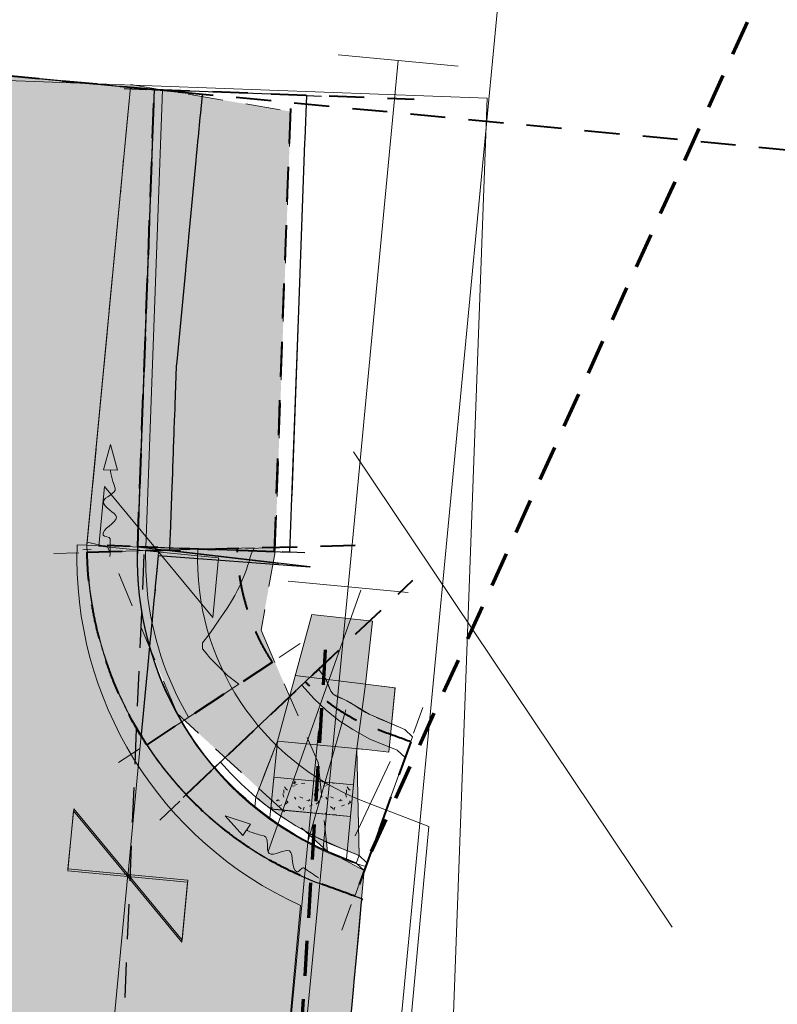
# Model space of a CAD drawing. Extents: x -11 to 1364399, y -11 to 423796.
# Tile 51 of 55: x 1364286 to 1364333, y 423454 to 423515. Entities that reach past the tile are written whole.
import ezdxf

# ---------------------------------------------------------------- set-up
doc = ezdxf.new("R2010")
doc.units = 0
doc.header["$MEASUREMENT"] = 0
doc.linetypes.add('DGN Style 2', pattern=[3.645058, 2.187035, -1.458023])
doc.linetypes.add('DGN Style 3', pattern=[5.103081, 3.645058, -1.458023])
for name, color, linetype, lineweight, plot in [('CM_Corridor_Conceptual (Construction)', 7, 'Continuous', 0, False), ('CM_Corridor_Design (Construction)', 7, 'Continuous', 30, False), ('CM_Corridor_Final (Construction)', 7, 'Continuous', 30, False), ('CM_Corridor_Point_Control (Construction)', 7, 'Continuous', 0, False), ('CM_Corridor_Range_Conceptual (Construction)', 1, 'DGN Style 3', 30, False), ('CM_Corridor_Range_Design (Construction)', 1, 'DGN Style 3', 30, False), ('CM_Corridor_Range_Final (Construction)', 1, 'DGN Style 2', 30, False), ('SC_Scratch13', 7, 'Continuous', 0, False), ('SC_Scratch2', 7, 'Continuous', 0, False), ('SC_Scratch5', 7, 'Continuous', 0, False)]:
    doc.layers.add(name, color=color, linetype=linetype, lineweight=lineweight, plot=plot)
for name, color, linetype, lineweight in [('DR_P_Flow_Arrow', 151, 'Continuous', 13), ('DT_P_Tie', 94, 'Continuous', 0), ('MD_P_DNC (Construction)', 6, 'DGN Style 2', 30), ('PV_P_Curb', 120, 'Continuous', 13), ('PV_P_Curb_Ramp', 120, 'Continuous', 13), ('PV_P_EOP', 7, 'Continuous', 30), ('PV_P_Saw_Cut_Line', 62, 'Continuous', 13), ('PV_P_Walk', 241, 'Continuous', 13), ('SC_Scratch16', 7, 'Continuous', 13), ('SC_Shading1', 253, 'Continuous', 0), ('SC_Shading2', 9, 'Continuous', 0), ('SC_Shading3', 254, 'Continuous', 0)]:
    doc.layers.add(name, color=color, linetype=linetype, lineweight=lineweight)
doc.layers.add('MD_P_Drive_MatchLine (Construction)', color=30, linetype='DGN Style 2', lineweight=70, transparency=0.5)

# ---------------------------------------------------------------- blocks, each defined once
blk = doc.blocks.new('*U33', base_point=(1364189.514, 423113.399))
at = {"layer": 'CM_Corridor_Final (Construction)', "transparency": 33554559, "flags": 128}
blk.add_lwpolyline([(1364258.654, 423514.273), (1364297.478, 423510.575), (1364297.452, 423510.299), (1364297.367, 423509.403), (1364297.338, 423509.105), (1364297.225, 423507.91), (1364297.196, 423507.611), (1364297.168, 423507.313), (1364297.111, 423506.716), (1364297.082, 423506.417), (1364296.627, 423501.638), (1364296.599, 423501.34), (1364296.457, 423499.847), (1364296.428, 423499.548), (1364295.888, 423493.874), (1364295.861, 423493.575), (1364295.817, 423492.374), (1364295.773, 423491.172), (1364295.762, 423490.872), (1364295.751, 423490.572), (1364295.718, 423489.671), (1364295.707, 423489.371), (1364295.673, 423488.47), (1364295.662, 423488.169), (1364295.629, 423487.268), (1364295.618, 423486.968), (1364295.596, 423486.367), (1364295.585, 423486.067), (1364295.563, 423485.467), (1364295.475, 423483.064), (1364295.464, 423482.764), (1364295.439, 423482.085), (1364304.211, 423481.068), (1364304.207, 423481.027), (1364294.731, 423481.733), (1364294.693, 423481.33), (1364294.664, 423481.028), (1364294.551, 423479.837), (1364294.531, 423479.629), (1364294.466, 423478.941), (1364294.443, 423478.707), (1364294.352, 423477.747), (1364294.323, 423477.448), (1364294.314, 423477.346), (1364294.295, 423477.149), (1364294.266, 423476.851), (1364294.238, 423476.552), (1364294.039, 423474.461), (1364294.023, 423474.294), (1364293.669, 423470.579), (1364293.763, 423470.322), (1364293.798, 423470.265), (1364294.005, 423469.944), (1364294.014, 423469.93), (1364294.22, 423469.623), (1364294.273, 423469.544), (1364294.443, 423469.3), (1364294.541, 423469.163), (1364294.676, 423468.976), (1364294.815, 423468.788), (1364294.918, 423468.652), (1364295.072, 423468.451), (1364295.097, 423468.419), (1364295.17, 423468.327), (1364295.387, 423468.056), (1364295.433, 423468), (1364295.683, 423467.7), (1364295.707, 423467.673), (1364295.987, 423467.351), (1364295.992, 423467.344), (1364296.291, 423467.014), (1364296.298, 423467.007), (1364296.603, 423466.683), (1364296.614, 423466.671), (1364296.912, 423466.368), (1364296.938, 423466.342), (1364297.269, 423466.019), (1364297.27, 423466.017), (1364297.605, 423465.704), (1364297.629, 423465.682), (1364297.947, 423465.396), (1364298.006, 423465.344), (1364298.296, 423465.095), (1364298.403, 423465.005), (1364298.65, 423464.802), (1364298.803, 423464.679), (1364298.823, 423464.664), (1364299.01, 423464.516), (1364299.267, 423464.32), (1364299.376, 423464.238), (1364299.739, 423463.974), (1364299.747, 423463.968), (1364300.123, 423463.706), (1364300.244, 423463.624), (1364300.504, 423463.452), (1364300.52, 423463.442), (1364300.723, 423463.311), (1364300.786, 423463.271), (1364300.89, 423463.206), (1364301.28, 423462.968), (1364301.372, 423462.914), (1364301.676, 423462.739), (1364302.012, 423462.552), (1364302.075, 423462.518), (1364302.478, 423462.306), (1364302.72, 423462.183), (1364302.886, 423462.101), (1364303.296, 423461.905), (1364303.512, 423461.806), (1364303.711, 423461.718), (1364304.129, 423461.541), (1364304.303, 423461.459), (1364304.53, 423461.376), (1364304.973, 423461.216), (1364305.402, 423461.06), (1364305.537, 423461.011), (1364306.662, 423460.602), (1364307.49, 423460.302), (1364307.432, 423460.228), (1364307.405, 423459.929), (1364307.377, 423459.63), (1364307.239, 423458.136), (1364306.964, 423455.149), (1364306.936, 423454.85), (1364306.413, 423449.174)], dxfattribs=at)
blk = doc.blocks.new('*U34', base_point=(1364186.618, 423117.89))
at = {"layer": 'CM_Corridor_Range_Final (Construction)', "linetype": 'DGN Style 2', "lineweight": 40, "transparency": 33554559}
blk.add_line((1364208.894, 423519.012), (1364398.635, 423500.941), dxfattribs=at)
blk = doc.blocks.new('*U35', base_point=(1364289.671, 423302.037))
at = {"layer": 'CM_Corridor_Point_Control (Construction)', "transparency": 33554636}
for p, q in [((1364302.858, 423480.151), (1364310.344, 423479.438)), ((1364272.742, 423124.28), (1364306.601, 423479.794))]:
    blk.add_line(p, q, dxfattribs=at)
blk = doc.blocks.new('*U64', base_point=(1364285.711, 423305.732))
at = {"layer": 'CM_Corridor_Conceptual (Construction)', "transparency": 33554559}
blk.add_line((1364273.725, 423511.845), (1364315.286, 423510.32), dxfattribs=at)
at = {"layer": 'CM_Corridor_Conceptual (Construction)', "transparency": 33554559, "flags": 128}
blk.add_lwpolyline([(1364314.266, 423140.966), (1364308.302, 423141.61, -0.410512), (1364291.245, 423162.526), (1364309.59, 423355.142), (1364315.286, 423510.32)], format="xyb", dxfattribs=at)
blk = doc.blocks.new('*U67', base_point=(1364282.428, 423305.732))
at = {"layer": 'CM_Corridor_Conceptual (Construction)', "transparency": 33554559}
blk.add_line((1364273.725, 423511.845), (1364315.286, 423510.32), dxfattribs=at)
at = {"layer": 'CM_Corridor_Conceptual (Construction)', "transparency": 33554559, "flags": 128}
blk.add_lwpolyline([(1364314.266, 423140.966), (1364308.302, 423141.61, -0.410512), (1364291.245, 423162.526), (1364309.59, 423355.142), (1364315.286, 423510.32)], format="xyb", dxfattribs=at)
blk = doc.blocks.new('*U75', base_point=(1364153.623, 423131.223))
at = {"layer": 'CM_Corridor_Conceptual (Construction)', "transparency": 33554559, "flags": 128}
blk.add_lwpolyline([(1364076.244, 422643.801), (1364209.626, 422879.339, 0.084088), (1364269.047, 423043.405, 0.181207), (1364257.33, 423108.228, 0.166393), (1364282.379, 423163.618), (1364324.744, 423608.431)], format="xyb", dxfattribs=at)
blk = doc.blocks.new('*U76', base_point=(1364153.623, 423131.223))
at = {"layer": 'CM_Corridor_Conceptual (Construction)', "transparency": 33554559, "flags": 128}
blk.add_lwpolyline([(1364076.244, 422643.801), (1364209.626, 422879.339, 0.084088), (1364269.047, 423043.405, 0.181207), (1364257.33, 423108.228, 0.166393), (1364282.379, 423163.618), (1364324.744, 423608.431)], format="xyb", dxfattribs=at)
blk = doc.blocks.new('*U84', base_point=(1364299.464, 423449.843))
at = {"layer": 'CM_Corridor_Conceptual (Construction)', "transparency": 33554559}
blk.add_line((1364289.672, 423482.418), (1364297.199, 423482.141), dxfattribs=at)
at = {"layer": 'CM_Corridor_Conceptual (Construction)', "transparency": 33554559, "flags": 128}
for points in [[(1364287.291, 423417.544, -0.289658), (1364301.647, 423438.503), (1364303.62, 423459.896, -0.304507), (1364289.672, 423482.418)], [(1364294.818, 423417.268, -0.308662), (1364305.68, 423431.996), (1364308.709, 423433.056), (1364311.638, 423464.82), (1364307.534, 423466.417, -0.319318), (1364297.199, 423482.141)]]:
    blk.add_lwpolyline(points, format="xyb", dxfattribs=at)
blk = doc.blocks.new('*U85', base_point=(1364299.464, 423449.843))
at = {"layer": 'CM_Corridor_Conceptual (Construction)', "transparency": 33554559}
blk.add_line((1364289.672, 423482.418), (1364297.199, 423482.141), dxfattribs=at)
at = {"layer": 'CM_Corridor_Conceptual (Construction)', "transparency": 33554559, "flags": 128}
for points in [[(1364287.291, 423417.544, -0.289658), (1364301.647, 423438.503), (1364303.62, 423459.896, -0.304507), (1364289.672, 423482.418)], [(1364294.818, 423417.268, -0.308662), (1364305.68, 423431.996), (1364308.709, 423433.056), (1364311.638, 423464.82), (1364307.534, 423466.417, -0.319318), (1364297.199, 423482.141)]]:
    blk.add_lwpolyline(points, format="xyb", dxfattribs=at)
blk = doc.blocks.new('*U102', base_point=(1364304.186, 423469.76))
at = {"layer": 'CM_Corridor_Conceptual (Construction)', "transparency": 33554559}
for p, q in [((1364304.353, 423474.243), (1364305.593, 423475.419)), ((1364310.684, 423470.659), (1364311.268, 423472.266)), ((1364296.082, 423466.403), (1364294.842, 423465.227)), ((1364306.795, 423459.948), (1364306.211, 423458.341))]:
    blk.add_line(p, q, dxfattribs=at)
at = {"layer": 'CM_Corridor_Conceptual (Construction)', "transparency": 33554559, "flags": 128}
blk.add_lwpolyline([(1364307.02, 423460.472), (1364306.436, 423460.685), (1364305.045, 423461.19), (1364304.85, 423461.26), (1364304.674, 423461.324), (1364304.303, 423461.459), (1364305.045, 423461.19), (1364304.976, 423461.215), (1364304.85, 423461.262), (1364304.673, 423461.328), (1364304.551, 423461.374), (1364304.129, 423461.541), (1364304.104, 423461.551), (1364303.711, 423461.718), (1364303.296, 423461.905), (1364302.886, 423462.101), (1364302.478, 423462.306), (1364302.075, 423462.518), (1364301.676, 423462.739), (1364301.28, 423462.969), (1364300.89, 423463.206), (1364300.504, 423463.452), (1364300.123, 423463.706), (1364299.747, 423463.968), (1364299.683, 423464.014), (1364299.561, 423464.102), (1364299.376, 423464.238), (1364299.01, 423464.516), (1364298.651, 423464.801), (1364298.296, 423465.095), (1364297.947, 423465.396), (1364297.605, 423465.704), (1364297.269, 423466.019), (1364296.938, 423466.342), (1364296.614, 423466.671), (1364296.473, 423466.819), (1364304.755, 423474.646), (1364304.813, 423474.563), (1364304.947, 423474.375), (1364305.086, 423474.19), (1364305.222, 423474.001), (1364305.311, 423473.757), (1364305.409, 423473.514), (1364305.514, 423473.274), (1364305.661, 423473.081), (1364305.874, 423472.972), (1364305.98, 423472.919), (1364306.05, 423472.885), (1364306.087, 423472.869), (1364306.305, 423472.774), (1364306.524, 423472.682), (1364306.721, 423472.564), (1364306.912, 423472.438), (1364307.104, 423472.316), (1364307.298, 423472.196), (1364307.499, 423472.073), (1364307.708, 423471.949), (1364307.916, 423471.844), (1364308.103, 423471.756), (1364308.26, 423471.689), (1364308.269, 423471.685), (1364308.462, 423471.587), (1364308.533, 423471.549), (1364308.655, 423471.506), (1364308.752, 423471.475), (1364308.808, 423471.456), (1364308.748, 423471.485), (1364308.779, 423471.473), (1364310.137, 423470.877), (1364310.631, 423470.417)], close=True, dxfattribs=at)
blk = doc.blocks.new('*U103', base_point=(1364303.554, 423470.338))
at = {"layer": 'CM_Corridor_Range_Conceptual (Construction)', "linetype": 'DGN Style 2', "lineweight": 40, "transparency": 33554559}
for p, q in [((1364296.473, 423466.819), (1364310.635, 423480.204)), ((1364310.521, 423470.112), (1364307.02, 423460.472))]:
    blk.add_line(p, q, dxfattribs=at)
for points in [[(1364310.521, 423470.112), (1364309.981, 423470.308), (1364309.442, 423470.504), (1364308.903, 423470.7), (1364308.903, 423470.7), (1364308.903, 423470.7), (1364308.903, 423470.7), (1364308.623, 423470.802), (1364308.053, 423471.005), (1364307.426, 423471.29), (1364306.752, 423471.642), (1364306.154, 423472.003), (1364305.544, 423472.424), (1364305.004, 423472.844), (1364304.354, 423473.42), (1364304.022, 423473.763), (1364303.927, 423473.864)], [(1364307.02, 423460.472), (1364306.481, 423460.668), (1364305.941, 423460.864), (1364305.402, 423461.06), (1364305.402, 423461.06), (1364305.402, 423461.06), (1364305.402, 423461.06), (1364305.164, 423461.149), (1364304.331, 423461.435), (1364302.868, 423462.093), (1364301.742, 423462.687), (1364300.58, 423463.385), (1364299.466, 423464.157), (1364298.46, 423464.937), (1364297.26, 423466.001), (1364296.648, 423466.634), (1364296.473, 423466.819)]]:
    blk.add_open_spline(points, degree=3, knots=[0, 0, 0, 0, 0.333333, 0.333333, 0.333333, 0.666667, 0.666667, 0.666667, 0.708333, 0.75, 0.791667, 0.833333, 0.875, 0.916667, 0.958333, 1, 1, 1, 1], dxfattribs=at)
blk = doc.blocks.new('*U104', base_point=(1364295.905, 423475.522))
at = {"layer": 'CM_Corridor_Conceptual (Construction)', "transparency": 33554559}
for p, q in [((1364289.767, 423481.921), (1364288.2, 423481.88)), ((1364300.208, 423482.19), (1364301.774, 423482.23)), ((1364302.299, 423475.39), (1364303.61, 423476.248)), ((1364293.559, 423469.672), (1364292.248, 423468.814))]:
    blk.add_line(p, q, dxfattribs=at)
at = {"layer": 'CM_Corridor_Conceptual (Construction)', "transparency": 33554559, "flags": 128}
blk.add_lwpolyline([(1364294.014, 423469.93), (1364293.763, 423470.322), (1364293.519, 423470.72), (1364293.381, 423470.953), (1364293.283, 423471.123), (1364293.056, 423471.53), (1364293.035, 423471.569), (1364292.836, 423471.944), (1364292.626, 423472.361), (1364292.492, 423472.637), (1364292.423, 423472.783), (1364292.229, 423473.21), (1364292.044, 423473.641), (1364291.868, 423474.076), (1364291.7, 423474.515), (1364291.542, 423474.958), (1364291.393, 423475.404), (1364291.39, 423475.412), (1364291.252, 423475.854), (1364291.121, 423476.307), (1364290.999, 423476.762), (1364290.886, 423477.221), (1364290.783, 423477.683), (1364290.689, 423478.146), (1364290.674, 423478.229), (1364290.605, 423478.612), (1364290.53, 423479.08), (1364290.465, 423479.55), (1364290.41, 423480.008), (1364290.409, 423480.021), (1364290.363, 423480.494), (1364290.328, 423480.968), (1364290.32, 423481.111), (1364290.304, 423481.443), (1364290.289, 423481.919), (1364290.288, 423481.967), (1364300.729, 423482.23), (1364300.708, 423482.191), (1364300.545, 423481.844), (1364300.479, 423481.654), (1364300.464, 423481.586), (1364300.408, 423481.358), (1364300.316, 423481.1), (1364300.313, 423481.092), (1364300.222, 423480.813), (1364300.106, 423480.51), (1364299.982, 423480.205), (1364299.874, 423479.953), (1364299.848, 423479.898), (1364299.692, 423479.58), (1364299.512, 423479.247), (1364299.307, 423478.895), (1364299.074, 423478.523), (1364298.809, 423478.128), (1364298.515, 423477.715), (1364298.511, 423477.707), (1364298.22, 423477.272), (1364297.885, 423476.802), (1364297.497, 423476.29), (1364297.504, 423475.92), (1364297.735, 423475.642), (1364297.96, 423475.367), (1364298.036, 423475.272), (1364298.208, 423475.107), (1364298.465, 423474.858), (1364298.717, 423474.612), (1364298.964, 423474.368), (1364299.066, 423474.266), (1364299.229, 423474.14), (1364299.506, 423473.925), (1364299.779, 423473.714)], close=True, dxfattribs=at)
blk = doc.blocks.new('*U105', base_point=(1364299.215, 423476.174))
at = {"layer": 'CM_Corridor_Range_Conceptual (Construction)', "linetype": 'DGN Style 2', "lineweight": 40, "transparency": 33554559}
for p, q in [((1364290.288, 423481.967), (1364308.142, 423482.417)), ((1364301.873, 423475.088), (1364294.014, 423469.93))]:
    blk.add_line(p, q, dxfattribs=at)
for points in [[(1364294.014, 423469.93), (1364293.881, 423470.132), (1364293.429, 423470.838), (1364292.7, 423472.18), (1364292.188, 423473.277), (1364291.701, 423474.477), (1364291.292, 423475.683), (1364290.949, 423476.909), (1364290.673, 423478.174), (1364290.476, 423479.368), (1364290.313, 423480.887), (1364290.295, 423481.725), (1364290.288, 423481.967)], [(1364301.873, 423475.088), (1364301.795, 423475.206), (1364301.531, 423475.619), (1364301.104, 423476.404), (1364300.804, 423477.047), (1364300.518, 423477.753), (1364300.277, 423478.46), (1364300.074, 423479.189), (1364299.913, 423479.921), (1364299.793, 423480.656), (1364299.7, 423481.523), (1364299.693, 423481.951), (1364299.685, 423482.204)]]:
    blk.add_open_spline(points, degree=3, dxfattribs=at)
blk = doc.blocks.new('*U106', base_point=(1364293.789, 423471.834))
at = {"layer": 'CM_Corridor_Point_Control (Construction)', "transparency": 33554636}
blk.add_line((1364292.823, 423461.698), (1364294.754, 423481.969), dxfattribs=at)
at = {"layer": 'CM_Corridor_Point_Control (Construction)', "transparency": 33554636, "flags": 128}
for points in [[(1364298.141, 423477.87), (1364291.367, 423486.069), (1364291.011, 423482.326), (1364298.497, 423481.613), (1364298.141, 423477.87)], [(1364289.437, 423465.798), (1364296.21, 423457.599), (1364296.566, 423461.342), (1364289.08, 423462.055), (1364289.437, 423465.798)]]:
    blk.add_lwpolyline(points, dxfattribs=at)
blk = doc.blocks.new('*U109', base_point=(1364291.733, 423450.248))
at = {"layer": 'CM_Corridor_Point_Control (Construction)', "transparency": 33554636}
blk.add_line((1364290.63, 423438.673), (1364292.835, 423461.823), dxfattribs=at)
at = {"layer": 'CM_Corridor_Point_Control (Construction)', "transparency": 33554636, "flags": 128}
for points in [[(1364296.222, 423457.724), (1364289.449, 423465.923), (1364289.092, 423462.18), (1364296.578, 423461.467), (1364296.222, 423457.724)], [(1364287.244, 423442.772), (1364294.017, 423434.573), (1364294.373, 423438.316), (1364286.887, 423439.029), (1364287.244, 423442.772)]]:
    blk.add_lwpolyline(points, dxfattribs=at)
blk = doc.blocks.new('DFL-P')
at = {"layer": 'DR_P_Flow_Arrow', "linetype": 'Continuous', "lineweight": 0, "extrusion": (0, 0, -1)}
blk.add_hatch(color=151, dxfattribs=at).paths.add_polyline_path([(0.08, -0.0214), (0, 0), (0.08, 0.0215)])
at = {"layer": 'DR_P_Flow_Arrow', "color": 151, "linetype": 'Continuous', "lineweight": 0}
blk.add_lwpolyline([(-0.08, 0.0215), (0, 0), (-0.08, -0.0214)], close=True, dxfattribs=at)
at = {"layer": 'DR_P_Flow_Arrow', "color": 151, "linetype": 'Continuous', "lineweight": 13}
blk.add_open_spline([(-0.0799, 0.0002), (-0.081, 0.0002), (-0.082, 0.0002), (-0.0831, 0.0002), (-0.0943, 0.0003), (-0.1052, 0.005), (-0.116, 0.0078), (-0.123, 0.0095), (-0.1299, 0.0131), (-0.1368, 0.015), (-0.1545, 0.0198), (-0.1635, -0.0202), (-0.1793, -0.0217), (-0.1971, -0.0235), (-0.2125, 0.0182), (-0.2277, 0.0195), (-0.2444, 0.021), (-0.2652, -0.0281), (-0.2838, -0.0217), (-0.2904, -0.0195), (-0.2867, 0.0007), (-0.2951, 0.0006), (-0.3134, 0.0004), (-0.3317, 0.0002), (-0.35, 0)], degree=3, knots=[0, 0, 0, 0, 0.009646, 0.009646, 0.009646, 0.112481, 0.112481, 0.112481, 0.179673, 0.179673, 0.179673, 0.350625, 0.350625, 0.350625, 0.544565, 0.544565, 0.544565, 0.756426, 0.756426, 0.756426, 0.832712, 0.832712, 0.832712, 1, 1, 1, 1], dxfattribs=at)
blk = doc.blocks.new('*U114', base_point=(1364293.343, 423474.381))
at = {"layer": 'CM_Corridor_Point_Control (Construction)', "transparency": 33554636}
for p, q in [((1364290.023, 423482.11), (1364290.545, 423482.122)), ((1364296.284, 423466.64), (1364296.663, 423466.998))]:
    blk.add_line(p, q, dxfattribs=at)
blk.add_open_spline([(1364296.473, 423466.819), (1364296.414, 423466.881), (1364296.04, 423467.283), (1364295.375, 423468.048), (1364294.528, 423469.155), (1364293.75, 423470.315), (1364293.042, 423471.524), (1364292.41, 423472.778), (1364291.854, 423474.072), (1364291.378, 423475.401), (1364290.985, 423476.76), (1364290.674, 423478.144), (1364290.451, 423479.549), (1364290.318, 423480.875), (1364290.293, 423481.733), (1364290.284, 423482.116)], degree=3, knots=[0, 0, 0, 0, 0.01525, 0.097527, 0.180016, 0.262716, 0.345628, 0.428752, 0.512087, 0.595634, 0.679393, 0.763363, 0.847545, 0.931939, 1, 1, 1, 1], dxfattribs=at)
blk = doc.blocks.new('*U131', base_point=(1364308.166, 423496.229))
at = {"layer": 'CM_Corridor_Point_Control (Construction)', "transparency": 33554636}
for p, q in [((1364305.988, 423513.02), (1364313.475, 423512.307)), ((1364306.601, 423479.794), (1364309.732, 423512.663)), ((1364302.858, 423480.151), (1364310.344, 423479.438))]:
    blk.add_line(p, q, dxfattribs=at)
blk = doc.blocks.new('*U132', base_point=(1364298.245, 423496.419))
at = {"layer": 'CM_Corridor_Design (Construction)', "transparency": 33554559}
for p, q in [((1364294.021, 423510.844), (1364292.597, 423510.896)), ((1364303.515, 423510.495), (1364304.939, 423510.443)), ((1364292.975, 423482.344), (1364291.551, 423482.396)), ((1364302.469, 423481.995), (1364303.893, 423481.943))]:
    blk.add_line(p, q, dxfattribs=at)
at = {"layer": 'CM_Corridor_Design (Construction)', "transparency": 33554559, "flags": 128}
blk.add_lwpolyline([(1364293.449, 423482.294), (1364293.574, 423485.708), (1364293.582, 423485.908), (1364294.102, 423500.099), (1364294.388, 423507.893), (1364294.396, 423508.093), (1364294.497, 423510.859), (1364303.991, 423510.511), (1364303.889, 423507.745), (1364303.882, 423507.545), (1364303.603, 423499.95), (1364303.075, 423485.56), (1364303.068, 423485.36), (1364302.942, 423481.945)], close=True, dxfattribs=at)
blk = doc.blocks.new('*U133', base_point=(1364302.09, 423496.419))
at = {"layer": 'CM_Corridor_Range_Design (Construction)', "linetype": 'DGN Style 2', "lineweight": 40, "transparency": 33554559}
for p, q in [((1364293.449, 423482.294), (1364294.497, 423510.859)), ((1364294.497, 423510.859), (1364310.731, 423510.263)), ((1364301.993, 423481.98), (1364303.042, 423510.545)), ((1364301.993, 423481.98), (1364293.449, 423482.294))]:
    blk.add_line(p, q, dxfattribs=at)

msp = doc.modelspace()

# ---------------------------------------------------------------- hatches: boundary and pattern name
at = {"layer": 'PV_P_Curb_Ramp', "linetype": 'Continuous', "lineweight": 0}
h = msp.add_hatch(dxfattribs=at)
h.set_pattern_fill('TDOMEP', scale=0.1, style=0, pattern_type=2)
h.set_pattern_definition([(106.699244, (27286063.97083, 8469350.58807), (-3.916665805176, 11.7499994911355), [0.2113, -40.679902]), (138.814, (27286064, 8469350), (-3.9166645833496, 3.9166757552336), [0.210636, -41.4242]), (171.87, (27286064, 8469350), (-23.500092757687, 3.916636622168), [0.211286, -27.4838]), (204.444, (27286064, 8469350), (-7.833337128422, -3.9166763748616), [0.211184, -47.114]), (237.529, (27286064, 8469350), (-19.5832618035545, -31.333450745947), [0.211406, -50.8556]), (270, (27286063.2367, 8469350.6933), (-3.916666, -3.916666), [0.21088, -3.705786]), (302.4712, (27286064, 8469350), (-19.5833711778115, 31.3333823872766), [0.210944, -50.8562]), (335.556, (27286064, 8469350), (-35.2500504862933, 15.6667226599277), [0.211512, -47.1138]), (8.130102, (27286063.5425, 8469350.21693), (-23.500000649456, -3.916666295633), [0.211274, -27.483742]), (41.1859, (27286064, 8469350), (-3.9166714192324, -3.9166689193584), [0.211382, -41.4234]), (73.3008, (27286064, 8469350), (-7.8332852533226, -27.416580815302), [0.21082, -40.6804]), (106.699244, (27286063.97083, 8469352.5464), (-3.916665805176, 11.7499994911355), [0.2113, -40.679902]), (138.814, (27286064, 8469352), (-3.9166645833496, 3.9166757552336), [0.210636, -41.4242]), (171.87, (27286064, 8469352), (-23.500092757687, 3.916636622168), [0.211286, -27.4838]), (204.444, (27286064, 8469352), (-7.833337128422, -3.9166763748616), [0.211184, -47.114]), (237.529, (27286064, 8469352), (-19.5832618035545, -31.333450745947), [0.211406, -50.8556]), (270, (27286063.2367, 8469352.6516), (-3.916666, -3.916666), [0.21088, -3.705786]), (302.4712, (27286064, 8469352), (-19.5833711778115, 31.3333823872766), [0.210944, -50.8562]), (335.556, (27286064, 8469352), (-35.2500504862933, 15.6667226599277), [0.211512, -47.1138]), (8.130102, (27286063.5425, 8469352.17526), (-23.500000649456, -3.916666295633), [0.211274, -27.483742]), (41.1859, (27286064, 8469352), (-3.9166714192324, -3.9166689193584), [0.211382, -41.4234]), (73.3008, (27286064, 8469352), (-7.8332852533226, -27.416580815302), [0.21082, -40.6804]), (106.699244, (27286065.92916, 8469350.58807), (-3.916665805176, 11.7499994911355), [0.2113, -40.679902]), (138.814, (27286066, 8469350), (-3.9166645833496, 3.9166757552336), [0.210636, -41.4242]), (171.87, (27286066, 8469350), (-23.500092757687, 3.916636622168), [0.211286, -27.4838]), (204.444, (27286066, 8469350), (-7.833337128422, -3.9166763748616), [0.211184, -47.114]), (237.529, (27286066, 8469350), (-19.5832618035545, -31.333450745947), [0.211406, -50.8556]), (270, (27286065.195, 8469350.6933), (-3.916666, -3.916666), [0.21088, -3.705786]), (302.4712, (27286066, 8469350), (-19.5833711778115, 31.3333823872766), [0.210944, -50.8562]), (335.556, (27286066, 8469350), (-35.2500504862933, 15.6667226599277), [0.211512, -47.1138]), (8.130102, (27286065.5008, 8469350.21693), (-23.500000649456, -3.916666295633), [0.211274, -27.483742]), (41.1859, (27286066, 8469350), (-3.9166714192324, -3.9166689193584), [0.211382, -41.4234]), (73.3008, (27286066, 8469350), (-7.8332852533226, -27.416580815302), [0.21082, -40.6804]), (106.699244, (27286065.92916, 8469352.5464), (-3.916665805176, 11.7499994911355), [0.2113, -40.679902]), (138.814, (27286066, 8469352), (-3.9166645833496, 3.9166757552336), [0.210636, -41.4242]), (171.87, (27286066, 8469352), (-23.500092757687, 3.916636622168), [0.211286, -27.4838]), (204.444, (27286066, 8469352), (-7.833337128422, -3.9166763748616), [0.211184, -47.114]), (237.529, (27286066, 8469352), (-19.5832618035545, -31.333450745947), [0.211406, -50.8556]), (270, (27286065.195, 8469352.6516), (-3.916666, -3.916666), [0.21088, -3.705786]), (302.4712, (27286066, 8469352), (-19.5833711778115, 31.3333823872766), [0.210944, -50.8562]), (335.556, (27286066, 8469352), (-35.2500504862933, 15.6667226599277), [0.211512, -47.1138]), (8.130102, (27286065.5008, 8469352.17526), (-23.500000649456, -3.916666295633), [0.211274, -27.483742]), (41.1859, (27286066, 8469352), (-3.9166714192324, -3.9166689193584), [0.211382, -41.4234]), (73.3008, (27286066, 8469352), (-7.8332852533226, -27.416580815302), [0.21082, -40.6804]), (116.565051, (27286063.7625, 8469352.5464), (-3.91666624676, 3.9166671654), [0.144628, -8.613304]), (165.963757, (27286063.6978, 8469352.6758), (-11.750000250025, 3.916667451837), [0.142966, -16.005866]), (218.66, (27286064, 8469352), (-15.666628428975, -11.750054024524), [0.14589, -24.933]), (270, (27286063.4452, 8469352.6193), (-3.916666, -3.916666), [0.145212, -3.771456]), (321.340192, (27286063.4452, 8469352.4741), (-3.916667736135, 3.916666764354), [0.144994, -24.93391]), (12.528808, (27286063.55842, 8469352.3835), (-19.583332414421, -3.916666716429), [0.145032, -35.96485]), (65.556045, (27286063.7, 8469352.41497), (-3.9166669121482, -7.8333329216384), [0.145532, -47.17973]), (116.565051, (27286065.7208, 8469352.5464), (-3.91666624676, 3.9166671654), [0.144628, -8.613304]), (165.963757, (27286065.65615, 8469352.6758), (-11.750000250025, 3.916667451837), [0.142966, -16.005866]), (218.66, (27286066, 8469352), (-15.666628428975, -11.750054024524), [0.14589, -24.933]), (270, (27286065.4035, 8469352.6193), (-3.916666, -3.916666), [0.145212, -3.771456]), (321.340192, (27286065.40353, 8469352.4741), (-3.916667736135, 3.916666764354), [0.144994, -24.93391]), (12.528808, (27286065.51676, 8469352.3835), (-19.583332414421, -3.916666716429), [0.145032, -35.96485]), (65.556045, (27286065.65833, 8469352.41497), (-3.9166669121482, -7.8333329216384), [0.145532, -47.17973]), (116.565051, (27286065.7208, 8469350.588), (-3.91666624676, 3.9166671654), [0.144628, -8.613304]), (165.963757, (27286065.65615, 8469350.7174), (-11.750000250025, 3.916667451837), [0.142966, -16.005866]), (218.66, (27286066, 8469350), (-15.666628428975, -11.750054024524), [0.14589, -24.933]), (270, (27286065.4035, 8469350.661), (-3.916666, -3.916666), [0.145212, -3.771456]), (321.340192, (27286065.40353, 8469350.51575), (-3.916667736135, 3.916666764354), [0.144994, -24.93391]), (12.528808, (27286065.51676, 8469350.42518), (-19.583332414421, -3.916666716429), [0.145032, -35.96485]), (65.556045, (27286065.65833, 8469350.45664), (-3.9166669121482, -7.8333329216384), [0.145532, -47.17973]), (116.565051, (27286063.7625, 8469350.588), (-3.91666624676, 3.9166671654), [0.144628, -8.613304]), (165.963757, (27286063.6978, 8469350.7174), (-11.750000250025, 3.916667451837), [0.142966, -16.005866]), (218.66, (27286064, 8469350), (-15.666628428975, -11.750054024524), [0.14589, -24.933]), (270, (27286063.4452, 8469350.661), (-3.916666, -3.916666), [0.145212, -3.771456]), (321.340192, (27286063.4452, 8469350.51575), (-3.916667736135, 3.916666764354), [0.144994, -24.93391]), (12.528808, (27286063.55842, 8469350.42518), (-19.583332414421, -3.916666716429), [0.145032, -35.96485]), (65.556045, (27286063.7, 8469350.45664), (-3.9166669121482, -7.8333329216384), [0.145532, -47.17973])])
h.paths.add_polyline_path([(1364301.961, 423467.909), (1364301.769, 423465.915), (1364306.741, 423465.444), (1364306.931, 423467.435)], flags=0)
at = {"layer": 'SC_Scratch13', "linetype": 'DGN Style 2', "extrusion": (0, 0, -1)}
msp.add_hatch(color=5, dxfattribs=at).paths.add_polyline_path([(-1364305.302, 423463.268), (-1364295.915, 423471.876), (-1364291.569, 423482.286), (-1364290.292, 423482.579), (-1364293.014, 423511.166), (-1364303.012, 423509.481), (-1364302.121, 423484.279), (-1364302.041, 423481.976), (-1364301.159, 423477.084), (-1364304.727, 423468.815)], flags=0)
at = {"layer": 'SC_Shading1', "transparency": 33554610}
msp.add_hatch(color=253, dxfattribs=at).paths.add_polyline_path([(1364307.439, 423460.304), (1364307.603, 423462.077), (1364305.73, 423463.084), (1364304.886, 423463.459), (1364304.229, 423463.784), (1364303.53, 423464.164), (1364302.732, 423464.642), (1364302.211, 423464.983), (1364301.811, 423465.261), (1364301.34, 423465.608), (1364300.686, 423466.126), (1364300.202, 423466.538), (1364299.477, 423467.209), (1364298.775, 423467.927), (1364298.13, 423468.656), (1364297.606, 423469.304), (1364297.003, 423470.126), (1364296.451, 423470.963), (1364296.011, 423471.704), (1364295.542, 423472.584), (1364295.069, 423473.598), (1364294.703, 423474.502), (1364294.35, 423475.525), (1364294.11, 423476.344), (1364293.995, 423476.794), (1364293.821, 423477.568), (1364293.696, 423478.245), (1364293.589, 423478.962), (1364293.516, 423479.604), (1364293.468, 423480.195), (1364293.439, 423480.719), (1364293.43, 423480.989), (1364293.423, 423481.382), (1364293.422, 423481.694), (1364293.425, 423481.89), (1364293.427, 423482.019), (1364293.428, 423482.046), (1364293.448, 423482.629), (1364293.498, 423483.996), (1364293.568, 423485.894), (1364293.651, 423488.158), (1364293.729, 423490.281), (1364293.833, 423493.111), (1364293.947, 423496.22), (1364294.035, 423498.615), (1364294.118, 423500.87), (1364294.211, 423503.418), (1364294.302, 423505.883), (1364294.394, 423508.401), (1364294.484, 423510.86), (1364292.999, 423511.002), (1364290.278, 423482.431), (1364290.32, 423481.111), (1364290.446, 423479.703), (1364290.684, 423478.173), (1364290.999, 423476.762), (1364291.39, 423475.412), (1364292.044, 423473.641), (1364292.625, 423472.361), (1364293.283, 423471.123), (1364294.164, 423469.705), (1364295.097, 423468.419), (1364295.918, 423467.429), (1364296.844, 423466.436), (1364297.947, 423465.396), (1364299.376, 423464.238), (1364300.504, 423463.452), (1364301.676, 423462.739), (1364302.886, 423462.101), (1364303.711, 423461.718), (1364304.303, 423461.459)], flags=0)
at = {"layer": 'SC_Shading2', "transparency": 33554610}
msp.add_hatch(color=9, dxfattribs=at).paths.add_polyline_path([(1364160.917, 423102.119), (1364180.99, 423099.951), (1364183.581, 423099.545), (1364188.066, 423098.427), (1364190.669, 423097.516), (1364193.572, 423096.252), (1364196.349, 423094.771), (1364198.404, 423093.485), (1364200.576, 423091.924), (1364204.452, 423088.517), (1364205.947, 423086.937), (1364207.73, 423084.803), (1364209.878, 423081.76), (1364211.775, 423078.449), (1364212.799, 423076.291), (1364213.661, 423074.159), (1364214.733, 423070.832), (1364215.399, 423068.009), (1364215.892, 423064.872), (1364216.135, 423061.67), (1364216.103, 423058.097), (1364215.753, 423054.541), (1364214.884, 423049.987), (1364212.58, 423038.817), (1364210.061, 423039.158), (1364206.199, 423021.568), (1364202.325, 423006.198), (1364197.468, 422991.026), (1364193.633, 422979.043), (1364189.857, 422968.511), (1364185.656, 422958.026), (1364179.573, 422944.113), (1364172.856, 422929.65), (1364163.753, 422912.607), (1364155.569, 422898.097), (1364145.739, 422880.803), (1364139.629, 422870.061), (1364132.857, 422857.064), (1364127.805, 422847.164), (1364107.308, 422811.209), (1364077.2, 422758.18), (1364106.059, 422741.838), (1364145.875, 422812.149), (1364174.585, 422862.848), (1364190.174, 422890.375), (1364196.709, 422902.8), (1364204.827, 422919.279), (1364216, 422944.658), (1364219.595, 422953.664), (1364223, 422962.663), (1364228.984, 422979.81), (1364234.805, 422998.597), (1364238.735, 423012.894), (1364241.587, 423024.38), (1364245.68, 423043.183), (1364247.887, 423054.968), (1364248.513, 423057.944), (1364249.302, 423060.677), (1364250.022, 423062.693), (1364250.573, 423064.04), (1364251.485, 423066.011), (1364252.941, 423068.686), (1364254.289, 423070.797), (1364256.127, 423073.277), (1364258.095, 423075.547), (1364260.375, 423077.798), (1364262.125, 423079.303), (1364264.793, 423081.288), (1364267.556, 423083.011), (1364270.509, 423084.53), (1364273.183, 423085.652), (1364275.017, 423086.294), (1364276.761, 423086.814), (1364278.509, 423087.251), (1364280.194, 423087.593), (1364281.956, 423087.871), (1364284.156, 423088.107), (1364285.92, 423088.208), (1364287.851, 423088.229), (1364289.127, 423088.191), (1364290.001, 423088.139), (1364292.136, 423087.944), (1364310.058, 423086.008), (1364313.603, 423118.817), (1364295.376, 423120.786), (1364291.214, 423121.474), (1364287.566, 423122.458), (1364283.672, 423123.937), (1364280.544, 423125.482), (1364277.406, 423127.398), (1364274.236, 423129.777), (1364271.247, 423132.53), (1364269.469, 423134.465), (1364268.279, 423135.918), (1364266.342, 423138.621), (1364264.705, 423141.352), (1364263.083, 423144.675), (1364261.781, 423148.114), (1364260.443, 423153.405), (1364260.03, 423156.268), (1364259.819, 423159.375), (1364259.821, 423161.793), (1364260.002, 423164.451), (1364260.299, 423167.566), (1364284.109, 423417.659), (1364284.327, 423418.663), (1364284.518, 423419.437), (1364284.904, 423420.749), (1364285.288, 423421.845), (1364285.556, 423422.524), (1364286.076, 423423.727), (1364286.626, 423424.819), (1364287.385, 423426.172), (1364287.949, 423427.06), (1364288.48, 423427.812), (1364289.128, 423428.681), (1364289.868, 423429.573), (1364290.663, 423430.435), (1364291.28, 423431.072), (1364291.826, 423431.576), (1364292.593, 423432.25), (1364293.168, 423432.706), (1364293.996, 423433.333), (1364295.024, 423434.028), (1364295.896, 423434.569), (1364296.689, 423435.002), (1364297.575, 423435.439), (1364298.649, 423435.92), (1364299.835, 423436.373), (1364300.759, 423436.671), (1364301.932, 423436.981), (1364303.301, 423437.267), (1364305.349, 423437.306), (1364307.439, 423460.304), (1364304.297, 423461.462), (1364302.914, 423462.088), (1364301.33, 423462.94), (1364300.408, 423463.519), (1364299.411, 423464.214), (1364298.448, 423464.973), (1364297.382, 423465.915), (1364296.172, 423467.157), (1364294.923, 423468.652), (1364294.079, 423469.842), (1364292.944, 423471.761), (1364292.243, 423473.192), (1364291.852, 423474.137), (1364291.26, 423475.887), (1364290.817, 423477.547), (1364290.499, 423479.323), (1364290.355, 423480.672), (1364290.309, 423481.514), (1364290.279, 423482.401), (1364292.999, 423511.002), (1364261.641, 423513.988), (1364254.712, 423441.256), (1364265.475, 423433.579), (1364284.588, 423419.731), (1364284.106, 423417.631), (1364282.723, 423403.105), (1364264.04, 423419.389), (1364253.509, 423428.614), (1364228.757, 423168.725), (1364228.359, 423165.736), (1364227.714, 423162.7), (1364226.125, 423157.783), (1364223.629, 423152.605), (1364220.844, 423148.393), (1364217.721, 423144.741), (1364213.749, 423141.142), (1364209.467, 423138.187), (1364205.014, 423135.89), (1364199.802, 423134.021), (1364196.712, 423133.28), (1364191.768, 423132.617), (1364185.865, 423132.635), (1364164.425, 423134.596), (1364164.653, 423136.718), (1364126.06, 423140.953), (1364104.693, 423143.741), (1364103.783, 423144.388), (1364102.643, 423145.523), (1364097.411, 423150.793), (1364095.976, 423149.402), (1364101.2, 423144.128), (1364072.02, 423147.313), (1363988.187, 423155.592), (1363872.839, 423167.803), (1363863.777, 423169.206), (1363860.092, 423134.606)], flags=0)
at = {"layer": 'SC_Shading3', "transparency": 33554610}
msp.add_hatch(color=254, dxfattribs=at).paths.add_polyline_path([(1364307.083, 423463.096), (1364307.292, 423463), (1364307.144, 423469.682), (1364307.721, 423469.627), (1364309.141, 423469.468), (1364309.52, 423473.317), (1364309.518, 423473.48), (1364307.678, 423473.708), (1364308.118, 423477.642), (1364304.322, 423478.066), (1364302.177, 423470.155), (1364301.38, 423468.087), (1364301.117, 423467.405), (1364300.827, 423466.664), (1364301.018, 423466.528), (1364301.296, 423466.279), (1364301.623, 423466.025), (1364302.106, 423465.668), (1364303.225, 423464.931), (1364304.615, 423464.155), (1364306.107, 423463.485), (1364307.081, 423463.092), (1364307.292, 423463)], flags=0)

# ---------------------------------------------------------------- linework, layer by layer
at = {"layer": 'DT_P_Tie', "flags": 128}
for points in [[(1364302.942, 423481.945), (1364303.991, 423510.511)], [(1364305.514, 423473.274), (1364305.222, 423474.001), (1364304.755, 423474.646)], [(1364310.631, 423470.417), (1364310.137, 423470.877), (1364308.748, 423471.485), (1364307.916, 423471.844), (1364306.912, 423472.438), (1364306.524, 423472.682), (1364305.661, 423473.081)]]:
    msp.add_lwpolyline(points, dxfattribs=at)
at = {"layer": 'MD_P_DNC (Construction)', "transparency": 33554559}
msp.add_line((1364293.834, 423481.819), (1364291.054, 423417.406), dxfattribs=at)
at = {"layer": 'MD_P_Drive_MatchLine (Construction)'}
for p, q in [((1364331.531, 423515.058), (1364307.627, 423462.34)), ((1364305.169, 423475.863), (1364302.159, 423428.112))]:
    msp.add_line(p, q, dxfattribs=at)
at = {"layer": 'PV_P_Curb', "flags": 128}
msp.add_lwpolyline([(1364293.949, 423482.275), (1364294.997, 423510.841)], dxfattribs=at)
msp.add_lwpolyline([(1364293.949, 423482.275), (1364294.997, 423510.841)], dxfattribs=at)
for points in [[(1364296.63, 423471.647, -0.10856), (1364294.031, 423479.603), (1364293.948, 423480.803), (1364293.941, 423482.059)], [(1364307.773, 423462.547), (1364307.281, 423463.011), (1364305.459, 423463.746), (1364304.392, 423464.264), (1364303.337, 423464.858), (1364302.327, 423465.513, -0.064184), (1364298.626, 423468.853)]]:
    msp.add_lwpolyline(points, format="xyb", dxfattribs=at)
at = {"layer": 'PV_P_Curb_Ramp'}
for p, q in [((1364302.177, 423470.155), (1364304.322, 423478.066)), ((1364304.322, 423478.066), (1364308.118, 423477.642)), ((1364303.288, 423474.252), (1364307.678, 423473.708)), ((1364307.145, 423469.682), (1364307.678, 423473.708)), ((1364302.177, 423470.155), (1364300.83, 423466.662)), ((1364301.713, 423465.336), (1364302.177, 423470.155)), ((1364302.177, 423470.155), (1364307.721, 423469.627)), ((1364306.489, 423462.792), (1364307.145, 423469.682)), ((1364307.145, 423469.682), (1364307.281, 423463.011)), ((1364298.242, 423468.524), (1364298.626, 423468.853)), ((1364301.953, 423467.91), (1364306.931, 423467.435)), ((1364301.953, 423467.91), (1364306.931, 423467.435)), ((1364300.773, 423466.06), (1364300.83, 423466.662)), ((1364301.764, 423465.919), (1364306.741, 423465.444)), ((1364307.11, 423462.541), (1364307.281, 423463.011))]:
    msp.add_line(p, q, dxfattribs=at)
at = {"layer": 'PV_P_Curb_Ramp', "flags": 128}
msp.add_lwpolyline([(1364309.141, 423469.468), (1364309.535, 423473.478), (1364307.678, 423473.708), (1364308.118, 423477.642)], dxfattribs=at)
msp.add_lwpolyline([(1364301.961, 423467.909), (1364301.769, 423465.915), (1364306.741, 423465.444), (1364306.931, 423467.435)], close=True, dxfattribs=at)
at = {"layer": 'PV_P_EOP', "flags": 128}
msp.add_lwpolyline([(1364302.216, 423481.217), (1364302.22, 423481.258), (1364293.448, 423482.275), (1364294.497, 423510.859)], dxfattribs=at)
for points in [[(1364296.212, 423471.373, -0.140564), (1364293.441, 423482.046)], [(1364307.603, 423462.077), (1364307.11, 423462.541), (1364305.28, 423463.279, -0.110756), (1364298.263, 423468.51)]]:
    msp.add_lwpolyline(points, format="xyb", dxfattribs=at)
at = {"layer": 'PV_P_Saw_Cut_Line'}
for p in [(1364261.641, 423513.988), (1364290.27, 423482.354)]:
    msp.add_line(p, (1364292.999, 423511.002), dxfattribs=at)
at = {"layer": 'PV_P_Saw_Cut_Line', "flags": 128}
for points in [[(1364305.318, 423437.302), (1364307.432, 423460.228), (1364307.49, 423460.302), (1364304.303, 423461.459), (1364303.296, 423461.905), (1364302.478, 423462.306), (1364301.28, 423462.968), (1364300.123, 423463.706), (1364299.01, 423464.516), (1364297.947, 423465.396), (1364297.269, 423466.019), (1364296.603, 423466.683), (1364295.987, 423467.351), (1364295.072, 423468.451), (1364294.22, 423469.623), (1364293.409, 423470.905), (1364292.717, 423472.176), (1364291.998, 423473.752), (1364291.527, 423475.002), (1364291.053, 423476.554), (1364290.761, 423477.787), (1364290.455, 423479.624), (1364290.318, 423481.144), (1364290.278, 423482.395), (1364292.999, 423511.002)], [(1364294.014, 423469.93), (1364293.283, 423471.123), (1364292.836, 423471.944), (1364292.423, 423472.783), (1364292.044, 423473.641), (1364291.7, 423474.515), (1364291.39, 423475.412), (1364291.121, 423476.307), (1364290.886, 423477.221), (1364290.674, 423478.229), (1364290.53, 423479.08), (1364290.409, 423480.021), (1364290.32, 423481.111), (1364290.288, 423481.967)], [(1364307.02, 423460.472), (1364304.551, 423461.374), (1364303.711, 423461.718), (1364302.886, 423462.101), (1364302.075, 423462.518), (1364301.28, 423462.969), (1364300.504, 423463.452), (1364299.376, 423464.238), (1364298.651, 423464.801), (1364297.947, 423465.396), (1364297.269, 423466.019), (1364296.473, 423466.819)]]:
    msp.add_lwpolyline(points, dxfattribs=at)
at = {"layer": 'PV_P_Walk', "flags": 128}
msp.add_lwpolyline([(1364310.163, 423469.127), (1364309.67, 423469.591), (1364307.963, 423470.283), (1364306.885, 423470.878), (1364306.03, 423471.454), (1364305.223, 423472.098), (1364304.474, 423472.806), (1364303.713, 423473.662)], dxfattribs=at)
at = {"layer": 'SC_Scratch13'}
msp.add_line((1364307.404, 423479.596), (1364301.602, 423463.27), dxfattribs=at)
at = {"layer": 'SC_Scratch13', "color": 5, "linetype": 'DGN Style 2'}
msp.add_lwpolyline([(1364305.302, 423463.268), (1364295.915, 423471.876), (1364291.569, 423482.286), (1364290.292, 423482.579), (1364293.014, 423511.166), (1364303.012, 423509.481), (1364302.121, 423484.279), (1364302.041, 423481.976), (1364301.159, 423477.084), (1364304.727, 423468.815)], close=True, dxfattribs=at)
at = {"layer": 'SC_Scratch16'}
msp.add_arc((1364313.432, 423481.479), 20, 177.72009, 253.12614, dxfattribs=at)
at = {"layer": 'SC_Scratch2'}
for p, q in [((1364306.452, 423472.114), (1364304.079, 423463.862)), ((1364309.235, 423468.881), (1364307.032, 423464.249))]:
    msp.add_line(p, q, dxfattribs=at)
at = {"layer": 'SC_Scratch2', "flags": 128}
msp.add_lwpolyline([(1364300.924, 423430.736), (1364304.74, 423470.801)], dxfattribs=at)
at = {"layer": 'SC_Scratch5'}
msp.add_line((1364306.939, 423488.231), (1364326.845, 423458.537), dxfattribs=at)
at = {"layer": 'SC_Shading1', "transparency": 33554610}
msp.add_lwpolyline([(1364307.439, 423460.304), (1364307.603, 423462.077), (1364305.73, 423463.084), (1364304.886, 423463.459), (1364304.229, 423463.784), (1364303.53, 423464.164), (1364302.732, 423464.642), (1364302.211, 423464.983), (1364301.811, 423465.261), (1364301.34, 423465.608), (1364300.686, 423466.126), (1364300.202, 423466.538), (1364299.477, 423467.209), (1364298.775, 423467.927), (1364298.13, 423468.656), (1364297.606, 423469.304), (1364297.003, 423470.126), (1364296.451, 423470.963), (1364296.011, 423471.704), (1364295.542, 423472.584), (1364295.069, 423473.598), (1364294.703, 423474.502), (1364294.35, 423475.525), (1364294.11, 423476.344), (1364293.995, 423476.794), (1364293.821, 423477.568), (1364293.696, 423478.245), (1364293.589, 423478.962), (1364293.516, 423479.604), (1364293.468, 423480.195), (1364293.439, 423480.719), (1364293.43, 423480.989), (1364293.423, 423481.382), (1364293.422, 423481.694), (1364293.425, 423481.89), (1364293.427, 423482.019), (1364293.428, 423482.046), (1364293.448, 423482.629), (1364293.498, 423483.996), (1364293.568, 423485.894), (1364293.651, 423488.158), (1364293.729, 423490.281), (1364293.833, 423493.111), (1364293.947, 423496.22), (1364294.035, 423498.615), (1364294.118, 423500.87), (1364294.211, 423503.418), (1364294.302, 423505.883), (1364294.394, 423508.401), (1364294.484, 423510.86), (1364292.999, 423511.002), (1364290.278, 423482.431), (1364290.32, 423481.111), (1364290.446, 423479.703), (1364290.684, 423478.173), (1364290.999, 423476.762), (1364291.39, 423475.412), (1364292.044, 423473.641), (1364292.625, 423472.361), (1364293.283, 423471.123), (1364294.164, 423469.705), (1364295.097, 423468.419), (1364295.918, 423467.429), (1364296.844, 423466.436), (1364297.947, 423465.396), (1364299.376, 423464.238), (1364300.504, 423463.452), (1364301.676, 423462.739), (1364302.886, 423462.101), (1364303.711, 423461.718), (1364304.303, 423461.459)], close=True, dxfattribs=at)
at = {"layer": 'SC_Shading2', "transparency": 33554610}
msp.add_lwpolyline([(1364305.349, 423437.306), (1364307.439, 423460.304), (1364304.297, 423461.462), (1364302.914, 423462.088), (1364301.33, 423462.94), (1364300.408, 423463.519), (1364299.411, 423464.214), (1364298.448, 423464.973), (1364297.382, 423465.915), (1364296.172, 423467.157), (1364294.923, 423468.652), (1364294.079, 423469.842), (1364292.944, 423471.761), (1364292.243, 423473.192), (1364291.852, 423474.137), (1364291.26, 423475.887), (1364290.817, 423477.547), (1364290.499, 423479.323), (1364290.355, 423480.672), (1364290.309, 423481.514), (1364290.279, 423482.401), (1364292.999, 423511.002), (1364261.641, 423513.988), (1364254.712, 423441.256)], dxfattribs=at)
at = {"layer": 'SC_Shading3', "transparency": 33554610}
msp.add_lwpolyline([(1364307.083, 423463.096), (1364307.292, 423463), (1364307.144, 423469.682), (1364307.721, 423469.627), (1364309.141, 423469.468), (1364309.52, 423473.317), (1364309.518, 423473.48), (1364307.678, 423473.708), (1364308.118, 423477.642), (1364304.322, 423478.066), (1364302.177, 423470.155), (1364301.38, 423468.087), (1364301.117, 423467.405), (1364300.827, 423466.664), (1364301.018, 423466.528), (1364301.296, 423466.279), (1364301.623, 423466.025), (1364302.106, 423465.668), (1364303.225, 423464.931), (1364304.615, 423464.155), (1364306.107, 423463.485), (1364307.081, 423463.092), (1364307.292, 423463)], close=True, dxfattribs=at)

# ---------------------------------------------------------------- block references
at = {"layer": 'CM_Corridor_Conceptual (Construction)', "transparency": 33554559}
for name, p in [('*U75', (1364153.623, 423131.223)), ('*U76', (1364153.623, 423131.223)), ('*U64', (1364285.711, 423305.732)), ('*U67', (1364282.428, 423305.732)), ('*U84', (1364299.464, 423449.843)), ('*U85', (1364299.464, 423449.843)), ('*U104', (1364295.905, 423475.522)), ('*U102', (1364304.186, 423469.76))]:
    msp.add_blockref(name, p, dxfattribs=at)
at = {"layer": 'CM_Corridor_Design (Construction)', "transparency": 33554559}
msp.add_blockref('*U132', (1364298.245, 423496.419), dxfattribs=at)
at = {"layer": 'CM_Corridor_Final (Construction)', "transparency": 33554559}
msp.add_blockref('*U33', (1364189.514, 423113.399), dxfattribs=at)
at = {"layer": 'CM_Corridor_Point_Control (Construction)', "transparency": 33554636}
for name, p in [('*U131', (1364308.166, 423496.229)), ('*U106', (1364293.789, 423471.834)), ('*U114', (1364293.343, 423474.381)), ('*U35', (1364289.671, 423302.037)), ('*U109', (1364291.733, 423450.248))]:
    msp.add_blockref(name, p, dxfattribs=at)
at = {"layer": 'CM_Corridor_Range_Conceptual (Construction)', "linetype": 'DGN Style 2', "lineweight": 40, "transparency": 33554559}
for name, p in [('*U105', (1364299.215, 423476.174)), ('*U103', (1364303.554, 423470.338))]:
    msp.add_blockref(name, p, dxfattribs=at)
at = {"layer": 'CM_Corridor_Range_Design (Construction)', "linetype": 'DGN Style 2', "lineweight": 40, "transparency": 33554559}
msp.add_blockref('*U133', (1364302.09, 423496.419), dxfattribs=at)
at = {"layer": 'CM_Corridor_Range_Final (Construction)', "linetype": 'DGN Style 2', "lineweight": 40, "transparency": 33554559}
msp.add_blockref('*U34', (1364186.618, 423117.89), dxfattribs=at)
at = {"layer": 'DR_P_Flow_Arrow', "color": 151, "linetype": 'Continuous', "lineweight": 0, "extrusion": (0, 0, -1), "xscale": 20.00000000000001, "yscale": 20.00000000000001, "zscale": 20.00000000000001}
for p, rotation in [((-1364291.759, 423488.694), 90.34251334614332), ((-1364298.922, 423465.498), 33.67577455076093)]:
    msp.add_blockref('DFL-P', p, dxfattribs=dict(at, rotation=rotation))

doc.saveas('drawing.dxf')
